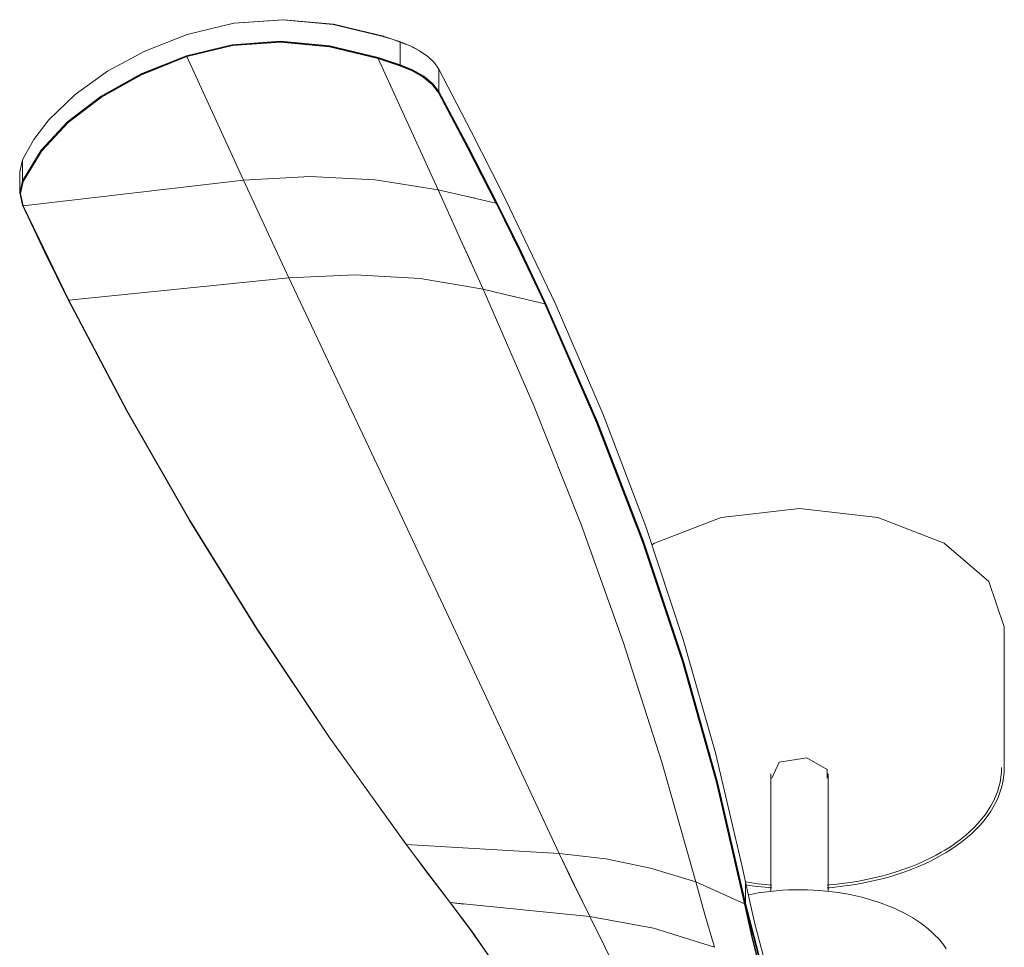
# Model space of a CAD drawing. Header units: millimetres. Extents: x 5686 to 11466, y -2971 to 7544.
# Tile 4 of 7: x 7977 to 8338, y -2484 to -2144. Entities that reach past the tile are written whole.
import ezdxf

# ---------------------------------------------------------------- set-up
doc = ezdxf.new("R2010")
doc.units = ezdxf.units.MM
doc.layers.add('Luminarias', color=7, linetype='Continuous', lineweight=20)

# ---------------------------------------------------------------- blocks, each defined once
blk = doc.blocks.new('33464 - 33463 LANTAU-G LED Matt nickel ceiling fan-500304-00 Isometrico PDF')
at = {"layer": 'Luminarias', "color": 9, "lineweight": 9, "true_color": 0xc0c0c0}
for p, q in [((2245.69, -2150.28), (2245.81, -2150.32)), ((2251.82, -2152.39), (2251.82, -2160.7)), ((2251.82, -2160.7), (2251.82, -2152.39)), ((2251.91, -2152.34), (2254.01, -2153.12)), ((2158.32, -2155.75), (2158.51, -2155.66)), ((2173.72, -2157.54), (2173.71, -2157.74)), ((2173.71, -2157.74), (2173.72, -2157.54)), ((2173.71, -2157.74), (2194.48, -2203.04)), ((2194.48, -2203.04), (2173.71, -2157.74)), ((2243.78, -2158.19), (2243.68, -2158.4)), ((2243.68, -2158.4), (2243.78, -2158.19)), ((2247.79, -2159.49), (2243.78, -2158.19)), ((2251.81, -2160.84), (2247.79, -2159.49)), ((2144.55, -2163.15), (2144.78, -2163.01)), ((2251.82, -2160.7), (2251.81, -2160.84)), ((2251.81, -2160.84), (2256.22, -2162.69)), ((2256.23, -2162.7), (2260.28, -2165.07)), ((2265.99, -2170.51), (2265.99, -2162.31)), ((2265.99, -2162.31), (2265.99, -2170.51)), ((2265.75, -2170.55), (2265.99, -2170.51)), ((2265.75, -2170.55), (2265.99, -2170.51)), ((2276.59, -2190.9), (2265.75, -2170.55)), ((2286.97, -2211.17), (2276.59, -2190.9)), ((2113.49, -2195.5), (2112.48, -2199.94)), ((2113.49, -2203.21), (2113.49, -2195.5)), ((2113.49, -2195.5), (2113.49, -2203.21)), ((2112.48, -2199.92), (2112.48, -2207.67)), ((2112.74, -2199.6), (2112.74, -2199.39)), ((2112.74, -2207.67), (2113.74, -2203.25)), ((2113.74, -2203.25), (2113.49, -2203.21)), ((2113.49, -2203.21), (2113.74, -2203.25)), ((2113.74, -2203.25), (2113.65, -2203.45)), ((2113.75, -2212.34), (2194.48, -2203.04)), ((2194.48, -2203.04), (2113.75, -2212.34)), ((2112.74, -2207.5), (2112.73, -2207.7)), ((2113.7, -2212.14), (2113.51, -2212.17)), ((2113.51, -2212.17), (2113.7, -2212.14)), ((2113.75, -2212.34), (2130.5, -2246.99)), ((2286.72, -2211.07), (2286.99, -2211.13)), ((2286.97, -2211.17), (2286.75, -2211.12)), ((2286.99, -2211.13), (2287.29, -2211.73)), ((2282.21, -2242.94), (2273.94, -2224.73)), ((2211.05, -2238.75), (2130.5, -2246.99)), ((2130.5, -2246.99), (2211.05, -2238.75)), ((2293.83, -2245.7), (2282.21, -2242.94)), ((2304.57, -2248.04), (2304.82, -2248.1)), ((2304.8, -2248.14), (2304.59, -2248.08)), ((2304.73, -2248.3), (2304.82, -2248.1)), ((2344.97, -2335.96), (2343.91, -2336.59)), ((2473.02, -2418.08), (2473.02, -2366.58)), ((2387.87, -2422.04), (2390.59, -2416.18)), ((2387.51, -2420.47), (2387.51, -2463.48)), ((2408.51, -2463.48), (2408.51, -2420.47)), ((2254.03, -2446.29), (2310.07, -2449.59)), ((2254.03, -2446.29), (2270.15, -2467.63)), ((2310.07, -2449.59), (2254.03, -2446.29)), ((2360.01, -2459.96), (2363.32, -2471.98)), ((2378.26, -2460.1), (2378.26, -2467.85)), ((2378.26, -2467.85), (2378.26, -2460.1)), ((2270.15, -2467.63), (2321.28, -2472.73)), ((2275.05, -2468.13), (2270.15, -2467.63)), ((2378.01, -2467.87), (2378.01, -2467.56)), ((2378.01, -2467.56), (2378.01, -2467.87)), ((2378.26, -2467.85), (2378.01, -2467.87)), ((2389.97, -2513.84), (2378.01, -2467.87)), ((2321.28, -2472.73), (2318.7, -2472.43)), ((2363.32, -2471.99), (2366.91, -2483.99))]:
    blk.add_line(p, q, dxfattribs=at)
for points in [[(2245.59, -2150.34, 0), (2227.29, -2145.92, 0), (2208.89, -2144.27, 0), (2190.88, -2145.52, 0), (2173.78, -2149.65, 0)], [(2191.02, -2145.44, 0), (2209.02, -2144.2, 0), (2227.41, -2145.86, 0), (2245.69, -2150.28, 0)], [(2173.78, -2149.65, 0), (2158.33, -2155.75, 0), (2144.57, -2163.11, 0), (2132.77, -2171.56, 0), (2123.15, -2180.93, 0)], [(2173.58, -2157.41, 0), (2190.32, -2153.35, 0), (2207.93, -2152.12, 0), (2225.9, -2153.73, 0), (2243.77, -2158.05, 0)], [(2173.72, -2157.54, 0), (2190.42, -2153.49, 0), (2208, -2152.26, 0), (2225.95, -2153.88, 0), (2243.78, -2158.19, 0)], [(2243.78, -2158.19, 0), (2225.95, -2153.88, 0), (2208, -2152.26, 0), (2190.42, -2153.49, 0), (2173.72, -2157.54, 0)], [(2245.83, -2150.42, 0), (2245.71, -2150.38, 0), (2245.59, -2150.34, 0)], [(2251.82, -2152.39, 0), (2248.82, -2151.39, 0), (2245.83, -2150.42, 0)], [(2245.93, -2150.36, 0), (2248.92, -2151.33, 0), (2251.91, -2152.34, 0)], [(2265.99, -2162.31, 0), (2264.34, -2160, 0), (2261.9, -2157.72, 0), (2258.87, -2155.63, 0), (2255.43, -2153.82, 0), (2251.82, -2152.39, 0)], [(2243.68, -2158.4, 0), (2225.87, -2154.09, 0), (2207.95, -2152.47, 0), (2190.39, -2153.7, 0), (2173.71, -2157.74, 0)], [(2256.35, -2154.18, 0), (2257.71, -2154.9, 0), (2258.48, -2155.35, 0)], [(2113.49, -2203.21, 0), (2120.32, -2192.02, 0), (2129.98, -2181.61, 0), (2142.27, -2172.22, 0), (2156.92, -2164.09, 0), (2173.58, -2157.41, 0)], [(2173.71, -2157.74, 0), (2157.08, -2164.41, 0), (2142.46, -2172.53, 0), (2130.2, -2181.9, 0), (2120.55, -2192.29, 0), (2113.73, -2203.46, 0)], [(2173.72, -2157.54, 0), (2157.08, -2164.2, 0), (2142.47, -2172.32, 0), (2130.2, -2181.69, 0), (2120.55, -2192.08, 0), (2113.74, -2203.25, 0)], [(2113.74, -2203.25, 0), (2120.56, -2192.08, 0), (2130.2, -2181.69, 0), (2142.47, -2172.32, 0), (2157.09, -2164.2, 0), (2173.72, -2157.54, 0)], [(2251.72, -2161.05, 0), (2247.7, -2159.7, 0), (2243.68, -2158.4, 0)], [(2243.68, -2158.4, 0), (2254.73, -2182.45, 0), (2265.69, -2206.53, 0)], [(2265.69, -2206.53, 0), (2254.73, -2182.45, 0), (2243.68, -2158.4, 0)], [(2243.77, -2158.05, 0), (2247.79, -2159.34, 0), (2251.82, -2160.7, 0)], [(2243.78, -2158.19, 0), (2247.79, -2159.49, 0), (2251.81, -2160.84, 0)], [(2262.39, -2158.12, 0), (2262.66, -2158.36, 0), (2263.04, -2158.7, 0)], [(2265.65, -2170.76, 0), (2263.5, -2167.98, 0), (2260.19, -2165.27, 0), (2256.13, -2162.91, 0), (2251.72, -2161.05, 0)], [(2251.81, -2160.84, 0), (2251.82, -2160.77, 0), (2251.82, -2160.7, 0)], [(2265.75, -2170.55, 0), (2263.6, -2167.78, 0), (2260.28, -2165.06, 0), (2256.22, -2162.68, 0), (2251.81, -2160.84, 0)], [(2251.82, -2160.7, 0), (2256.31, -2162.55, 0), (2260.44, -2164.94, 0), (2263.81, -2167.69, 0), (2265.99, -2170.51, 0)], [(2289.15, -2207.46, 0), (2277.83, -2185.11, 0), (2265.99, -2162.31, 0)], [(2260.28, -2165.07, 0), (2263.59, -2167.77, 0), (2265.75, -2170.55, 0)], [(2286.88, -2211.38, 0), (2276.49, -2191.11, 0), (2265.65, -2170.76, 0)], [(2265.75, -2170.55, 0), (2276.59, -2190.9, 0), (2286.97, -2211.17, 0)], [(2265.99, -2170.51, 0), (2276.83, -2190.86, 0), (2287.22, -2211.13, 0)], [(2123.15, -2180.93, 0), (2117.68, -2188.08, 0), (2113.49, -2195.5, 0)], [(2194.48, -2203.04, 0), (2218.77, -2201.68, 0), (2242.6, -2202.81, 0), (2265.69, -2206.53, 0)], [(2265.69, -2206.53, 0), (2242.6, -2202.81, 0), (2218.77, -2201.68, 0), (2194.48, -2203.04, 0)], [(2113.51, -2212.17, 0), (2112.48, -2207.68, 0), (2113.49, -2203.21, 0)], [(2113.73, -2203.46, 0), (2112.73, -2207.88, 0), (2113.75, -2212.34, 0)], [(2194.48, -2203.04, 0), (2202.69, -2220.89, 0), (2211.05, -2238.75, 0)], [(2211.05, -2238.75, 0), (2202.69, -2220.89, 0), (2194.48, -2203.04, 0)], [(2112.73, -2207.67, 0), (2112.73, -2207.68, 0), (2112.73, -2207.88, 0)], [(2279.28, -2209.61, 0), (2276.28, -2208.94, 0), (2265.68, -2206.57, 0)], [(2265.68, -2206.57, 0), (2273.94, -2224.73, 0), (2277.78, -2233.15, 0)], [(2275.23, -2208.69, 0), (2276.28, -2208.93, 0), (2286.88, -2211.38, 0)], [(2377.07, -2454.4, 0), (2367.25, -2412.72, 0), (2355.48, -2371.21, 0), (2341.77, -2329.9, 0), (2326.14, -2288.82, 0), (2308.6, -2248, 0), (2289.15, -2207.46, 0)], [(2130.26, -2246.83, 0), (2121.73, -2229.53, 0), (2113.51, -2212.17, 0)], [(2286.97, -2211.17, 0), (2286.93, -2211.27, 0), (2286.88, -2211.38, 0)], [(2304.71, -2248.34, 0), (2296, -2229.87, 0), (2286.92, -2211.38, 0)], [(2304.82, -2248.1, 0), (2296.09, -2229.67, 0), (2286.97, -2211.17, 0)], [(2287.22, -2211.13, 0), (2296.33, -2229.63, 0), (2305.06, -2248.06, 0)], [(2290.4, -2217.98, 0), (2296.09, -2229.67, 0), (2304.8, -2248.14, 0)], [(2118.82, -2222.92, 0), (2121.97, -2229.49, 0), (2125.15, -2236.02, 0)], [(2282.21, -2242.94, 0), (2259.09, -2239.02, 0), (2235.3, -2237.67, 0), (2211.05, -2238.75, 0)], [(2211.05, -2238.75, 0), (2235.3, -2237.67, 0), (2259.09, -2239.02, 0), (2282.21, -2242.94, 0)], [(2310.07, -2449.59, 0), (2290.26, -2407.2, 0), (2270.45, -2364.91, 0), (2250.65, -2322.75, 0), (2230.84, -2280.69, 0), (2211.05, -2238.75, 0)], [(2211.05, -2238.75, 0), (2230.84, -2280.69, 0), (2250.65, -2322.75, 0), (2270.45, -2364.91, 0), (2290.26, -2407.2, 0), (2310.07, -2449.59, 0)], [(2360.01, -2459.96, 0), (2347.61, -2416.12, 0), (2333.61, -2372.48, 0), (2318.04, -2329.06, 0), (2300.9, -2285.87, 0), (2282.21, -2242.94, 0)], [(2282.21, -2242.94, 0), (2300.91, -2285.87, 0), (2318.04, -2329.06, 0), (2333.61, -2372.48, 0), (2347.61, -2416.12, 0), (2360.01, -2459.96, 0)], [(2293.12, -2245.51, 0), (2293.46, -2245.6, 0), (2304.71, -2248.34, 0)], [(2253.82, -2446.14, 0), (2225.75, -2407, 0), (2199.34, -2367.47, 0), (2174.61, -2327.59, 0), (2151.58, -2287.36, 0), (2130.26, -2246.83, 0)], [(2130.5, -2246.99, 0), (2151.82, -2287.53, 0), (2174.84, -2327.75, 0), (2199.57, -2367.63, 0), (2225.97, -2407.16, 0), (2254.03, -2446.29, 0)], [(2304.82, -2248.1, 0), (2304.77, -2248.2, 0), (2304.73, -2248.3, 0)], [(2377.9, -2468.07, 0), (2367.66, -2423.67, 0), (2355.21, -2379.45, 0), (2340.56, -2335.46, 0), (2323.73, -2291.74, 0), (2304.73, -2248.3, 0)], [(2304.82, -2248.1, 0), (2323.82, -2291.53, 0), (2340.65, -2335.26, 0), (2355.3, -2379.25, 0), (2367.76, -2423.47, 0), (2378.01, -2467.87, 0)], [(2378.01, -2467.87, 0), (2367.76, -2423.47, 0), (2355.31, -2379.25, 0), (2340.66, -2335.26, 0), (2323.82, -2291.53, 0), (2304.82, -2248.1, 0)], [(2305.06, -2248.06, 0), (2324.07, -2291.5, 0), (2340.9, -2335.23, 0), (2355.56, -2379.23, 0), (2368.01, -2423.45, 0), (2378.26, -2467.85, 0)], [(2473.02, -2366.58, 0), (2467.31, -2350.01, 0), (2451.05, -2335.96, 0), (2426.72, -2326.57, 0), (2398.01, -2323.28, 0), (2369.31, -2326.57, 0), (2344.97, -2335.96, 0)], [(2390.59, -2416.18, 0), (2400.73, -2414.61, 0), (2408.15, -2418.9, 0), (2408.15, -2422.04, 0)], [(2472.02, -2418.08, 0), (2471.96, -2419.88, 0), (2471.77, -2421.67, 0), (2471.46, -2423.46, 0), (2471.03, -2425.23, 0), (2470.47, -2426.99, 0), (2469.8, -2428.72, 0), (2469.01, -2430.44, 0), (2468.11, -2432.13, 0), (2467.09, -2433.79, 0), (2465.96, -2435.42, 0), (2464.72, -2437.02, 0), (2463.38, -2438.59, 0), (2461.93, -2440.12, 0), (2460.39, -2441.6, 0), (2458.75, -2443.05, 0), (2457.01, -2444.46, 0), (2455.18, -2445.82, 0), (2453.26, -2447.13, 0), (2451.26, -2448.4, 0), (2449.94, -2449.18, 0)], [(2473.02, -2418.08, 0), (2472.96, -2419.95, 0), (2472.76, -2421.81, 0), (2472.44, -2423.66, 0), (2471.99, -2425.5, 0), (2471.42, -2427.32, 0), (2470.72, -2429.11, 0), (2469.91, -2430.89, 0), (2468.97, -2432.63, 0), (2467.92, -2434.34, 0), (2466.76, -2436.02, 0), (2465.5, -2437.66, 0), (2464.12, -2439.26, 0), (2462.64, -2440.82, 0), (2461.07, -2442.34, 0), (2459.39, -2443.82, 0), (2457.62, -2445.25, 0), (2455.76, -2446.63, 0), (2453.81, -2447.97, 0), (2451.78, -2449.25, 0), (2450.44, -2450.04, 0)], [(2269.95, -2467.47, 0), (2261.82, -2456.82, 0), (2253.82, -2446.14, 0)], [(2321.28, -2472.73, 0), (2315.58, -2461.17, 0), (2310.07, -2449.59, 0)], [(2310.07, -2449.59, 0), (2327.08, -2451.63, 0), (2343.52, -2454.98, 0), (2360.01, -2459.96, 0)], [(2360.01, -2459.96, 0), (2343.52, -2454.98, 0), (2327.08, -2451.63, 0), (2310.07, -2449.59, 0)], [(2310.07, -2449.59, 0), (2315.57, -2461.17, 0), (2321.28, -2472.73, 0)], [(2408.15, -2461.21, 0), (2408.89, -2461.15, 0), (2411.78, -2460.87, 0), (2414.65, -2460.52, 0), (2417.49, -2460.1, 0), (2420.3, -2459.62, 0), (2423.07, -2459.07, 0), (2425.81, -2458.46, 0), (2428.5, -2457.78, 0), (2431.15, -2457.05, 0), (2433.74, -2456.25, 0), (2436.28, -2455.39, 0), (2438.76, -2454.48, 0), (2441.18, -2453.5, 0), (2443.53, -2452.47, 0), (2445.81, -2451.39, 0), (2448.02, -2450.25, 0), (2449.94, -2449.18, 0)], [(2408.15, -2462.21, 0), (2408.98, -2462.15, 0), (2411.89, -2461.86, 0), (2414.78, -2461.51, 0), (2417.64, -2461.09, 0), (2420.48, -2460.6, 0), (2423.28, -2460.05, 0), (2426.04, -2459.43, 0), (2428.76, -2458.75, 0), (2431.43, -2458.01, 0), (2434.05, -2457.2, 0), (2436.61, -2456.34, 0), (2439.12, -2455.41, 0), (2441.57, -2454.42, 0), (2443.94, -2453.38, 0), (2446.25, -2452.28, 0), (2448.49, -2451.13, 0), (2450.44, -2450.04, 0)], [(2378.26, -2460.1, 0), (2377.67, -2457.25, 0), (2377.07, -2454.4, 0)], [(2366.91, -2483.99, 0), (2363.33, -2471.99, 0), (2360.01, -2459.96, 0)], [(2377.9, -2468.07, 0), (2368.98, -2464.05, 0), (2360.01, -2459.96, 0)], [(2360.01, -2459.96, 0), (2368.98, -2464.05, 0), (2377.9, -2468.07, 0)], [(2378.25, -2460.05, 0), (2379.84, -2460.3, 0), (2382.69, -2460.69, 0), (2385.57, -2461.01, 0), (2387.87, -2461.21, 0)], [(2385.64, -2490.64, 0), (2381.68, -2475.39, 0), (2378.26, -2460.1, 0)], [(2378.48, -2461.1, 0), (2379.7, -2461.29, 0), (2382.57, -2461.68, 0), (2385.47, -2462, 0), (2387.87, -2462.21, 0)], [(2451.72, -2484.49, 0), (2450.85, -2483.23, 0), (2449.89, -2481.99, 0), (2448.86, -2480.79, 0), (2447.74, -2479.61, 0), (2446.54, -2478.45, 0), (2445.27, -2477.33, 0), (2443.93, -2476.24, 0), (2442.51, -2475.19, 0), (2441.02, -2474.17, 0), (2439.47, -2473.19, 0), (2437.85, -2472.24, 0), (2436.17, -2471.34, 0), (2434.42, -2470.47, 0), (2432.63, -2469.65, 0), (2430.77, -2468.87, 0), (2428.87, -2468.13, 0), (2426.92, -2467.44, 0), (2424.92, -2466.79, 0), (2422.88, -2466.19, 0), (2420.81, -2465.64, 0), (2418.69, -2465.14, 0), (2416.55, -2464.68, 0), (2414.37, -2464.28, 0), (2412.17, -2463.93, 0), (2409.95, -2463.63, 0), (2407.71, -2463.38, 0), (2405.45, -2463.18, 0), (2403.18, -2463.03, 0), (2400.91, -2462.94, 0), (2398.63, -2462.9, 0), (2396.35, -2462.91, 0), (2394.07, -2462.98, 0), (2391.8, -2463.09, 0), (2389.53, -2463.26, 0), (2387.28, -2463.49, 0), (2385.05, -2463.76, 0), (2382.84, -2464.08, 0), (2380.65, -2464.46, 0), (2379.3, -2464.73, 0)], [(2285.21, -2488.53, 0), (2277.78, -2477.95, 0), (2269.95, -2467.47, 0)], [(2270.15, -2467.63, 0), (2277.98, -2478.11, 0), (2285.41, -2488.69, 0)], [(2378.01, -2467.87, 0), (2377.96, -2467.97, 0), (2377.9, -2468.07, 0)], [(2377.9, -2468.07, 0), (2377.96, -2467.97, 0), (2378.01, -2467.87, 0)], [(2383.62, -2492.46, 0), (2380.59, -2480.28, 0), (2377.9, -2468.07, 0)], [(2378.01, -2467.87, 0), (2378.14, -2467.86, 0), (2378.26, -2467.85, 0)], [(2378.01, -2467.87, 0), (2380.69, -2480.08, 0), (2383.73, -2492.26, 0)], [(2378.26, -2467.85, 0), (2390.37, -2514.28, 0), (2407.47, -2560.18, 0)], [(2332.41, -2495.51, 0), (2326.91, -2484.1, 0), (2321.28, -2472.73, 0)], [(2321.28, -2472.73, 0), (2344.5, -2476.96, 0), (2366.91, -2483.98, 0)], [(2366.91, -2483.98, 0), (2344.5, -2476.96, 0), (2321.28, -2472.73, 0)], [(2321.28, -2472.73, 0), (2326.91, -2484.1, 0), (2332.41, -2495.51, 0)]]:
    blk.add_polyline3d(points, dxfattribs=at)

msp = doc.modelspace()

# ---------------------------------------------------------------- block references
at = {"layer": 'Luminarias', "color": 9, "lineweight": 9, "true_color": 0xc0c0c0}
msp.add_blockref('33464 - 33463 LANTAU-G LED Matt nickel ceiling fan-500304-00 Isometrico PDF', (5865.02, 0), dxfattribs=at)

doc.saveas('drawing.dxf')
